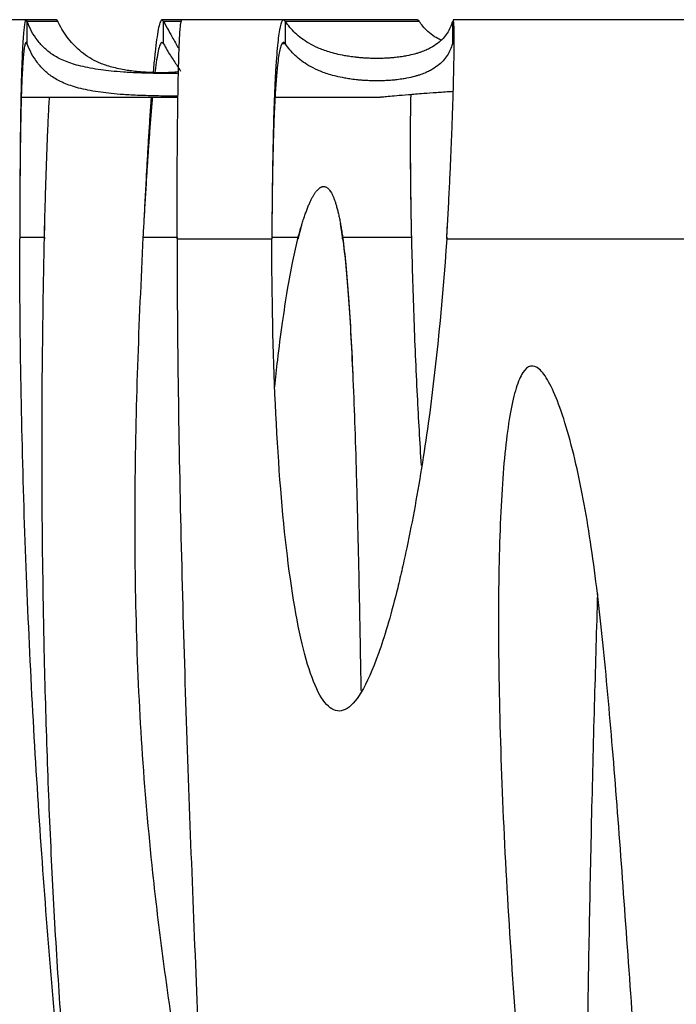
# Model space of a CAD drawing. Header units: millimetres. Extents: x 65 to 2129, y 75 to 1124.
# Tile 21 of 26: x 951 to 1096, y 906 to 1124. Entities that reach past the tile are written whole.
import ezdxf

# ---------------------------------------------------------------- set-up
doc = ezdxf.new("R2010")
doc.units = ezdxf.units.MM

msp = doc.modelspace()

# ---------------------------------------------------------------- linework, layer by layer
at = {"color": 7, "linetype": 'Continuous', "lineweight": 25}
for p, q in [((951.979, 1124.017), (921.739, 1124.017)), ((958.739, 1124.017), (951.979, 1124.017)), ((952.198, 1118.72), (952.198, 1123.683)), ((959.023, 1123.683), (952.198, 1123.683)), ((986.554, 1124.017), (982.137, 1124.017)), ((986.396, 1123.683), (982.471, 1123.683)), ((982.471, 1118.72), (982.471, 1123.683)), ((1009.105, 1124.017), (986.554, 1124.017)), ((1038.812, 1124.017), (1009.105, 1124.017)), ((1009.5, 1118.72), (1009.5, 1123.683)), ((1039.186, 1123.683), (1009.5, 1123.683)), ((1046.563, 1123.683), (1046.563, 1118.72)), ((1098.93, 1124.017), (1046.71, 1124.017)), ((952.198, 1118.72), (951.78, 1118.72)), ((1009.5, 1118.72), (1008.751, 1118.72)), ((1046.823, 1118.72), (1046.563, 1118.72)), ((950.915, 1106.854), (985.675, 1106.854)), ((1007.203, 1106.854), (1030.596, 1106.854)), ((956.036, 1075.472), (956.12, 1079.017)), ((978.078, 1079.017), (978.078, 1079.017)), ((985.474, 1079.327), (985.474, 1079.292)), ((1012.362, 1075.472), (1013.237, 1078.86)), ((1021.691, 1078.901), (1022.208, 1075.472)), ((1045.302, 1075.866), (1045.494, 1078.879)), ((950.562, 1075.866), (956.036, 1075.866)), ((956.036, 1075.866), (956.036, 1075.472)), ((977.9, 1075.866), (985.47, 1075.866)), ((985.47, 1075.866), (985.47, 1075.472)), ((985.47, 1075.472), (1006.504, 1075.472)), ((1006.506, 1075.866), (1012.362, 1075.866)), ((1012.362, 1075.866), (1012.362, 1075.472)), ((1022.208, 1075.866), (1037.522, 1075.866)), ((1022.208, 1075.472), (1022.208, 1075.866)), ((1045.302, 1075.866), (1045.302, 1075.472)), ((1045.302, 1075.472), (1098.319, 1075.472)), ((976.086, 1012.33), (976.086, 1011.936))]:
    msp.add_line(p, q, dxfattribs=at)
for points, knots in [([(952.198, 1123.683), (952.129, 1123.893), (952.061, 1123.998), (951.989, 1124.017), (951.981, 1124.017), (951.964, 1124.016), (951.956, 1124.014), (951.931, 1124.003), (951.914, 1123.989), (951.866, 1123.932), (951.834, 1123.87), (951.678, 1123.444), (951.563, 1122.728), (951.353, 1120.607), (951.258, 1119.201), (951.13, 1116.64), (951.09, 1115.712), (951.033, 1114.217), (951.015, 1113.701), (950.988, 1112.904), (950.98, 1112.634), (950.967, 1112.223), (950.963, 1112.085), (950.956, 1111.877), (950.954, 1111.807), (950.951, 1111.702), (950.95, 1111.667), (950.949, 1111.615), (950.948, 1111.597), (950.947, 1111.562), (950.947, 1111.542), (950.889, 1109.566), (950.838, 1107.325), (950.749, 1102.277), (950.711, 1099.469), (950.646, 1093.339), (950.621, 1090.016), (950.581, 1082.982), (950.568, 1079.272), (950.561, 1075.472)], [0, 0, 0, 0, 0.0625, 0.0625, 0.0703125, 0.0703125, 0.078125, 0.078125, 0.09375, 0.09375, 0.125, 0.125, 0.25, 0.25, 0.375, 0.375, 0.4375, 0.4375, 0.46875, 0.46875, 0.484375, 0.484375, 0.4921875, 0.4921875, 0.4960938, 0.4960938, 0.4980469, 0.4980469, 0.4990234, 0.4990234, 0.5, 0.5, 0.625, 0.625, 0.75, 0.75, 0.875, 0.875, 1, 1, 1, 1]), ([(985.773, 1112.104), (985.598, 1112.104), (984.87, 1112.103), (983.27, 1112.114), (981.117, 1112.142), (979.003, 1112.191), (976.327, 1112.283), (973.47, 1112.433), (970.774, 1112.664), (967.541, 1113.063), (963.939, 1113.731), (960.568, 1114.801), (958.012, 1116.116), (956.065, 1117.67), (954.487, 1119.453), (953.144, 1121.436), (952.514, 1122.934), (952.198, 1123.683)], [0, 0, 0, 0, 0.00303055, 0.01258054, 0.02865105, 0.04861796, 0.06867507, 0.11624419, 0.16404146, 0.2118372, 0.32529887, 0.43888693, 0.55265993, 0.66650325, 0.78017929, 0.89008914, 1, 1, 1, 1]), ([(958.739, 1123.989), (958.749, 1123.998), (958.84, 1124.084), (958.937, 1123.872), (959.023, 1123.683)], [0, 0, 0, 0, 0.1077994, 1, 1, 1, 1]), ([(985.783, 1112.551), (985.773, 1112.548), (985.555, 1112.487), (984.954, 1112.418), (984.031, 1112.344), (983.407, 1112.314), (982.842, 1112.298), (982.418, 1112.291), (981.98, 1112.289), (981.548, 1112.291), (980.975, 1112.298), (980.116, 1112.32), (979.198, 1112.358), (977.903, 1112.438), (976.436, 1112.559), (975.031, 1112.734), (973.027, 1113.06), (970.568, 1113.612), (968.084, 1114.505), (966.052, 1115.58), (963.732, 1117.224), (961.281, 1119.687), (959.755, 1122.17), (959.069, 1123.589), (959.023, 1123.683)], [0, 0, 0, 0, 0.00149063, 0.0346612, 0.04686945, 0.05538718, 0.05866511, 0.06197419, 0.06416389, 0.06635416, 0.069487, 0.07539042, 0.08810495, 0.10090379, 0.13438632, 0.16794767, 0.20151177, 0.30160344, 0.40175429, 0.50195801, 0.60212181, 0.79419659, 0.9862766, 1, 1, 1, 1]), ([(982.471, 1123.683), (982.335, 1123.859), (982.067, 1124.206), (981.676, 1123.513), (981.301, 1122.038), (980.943, 1119.83), (980.6, 1116.989), (980.342, 1114.461), (980.198, 1112.75), (980.163, 1112.323)], [0, 0, 0, 0, 0.17348154, 0.34104984, 0.50270385, 0.65844254, 0.80826495, 0.95217016, 1, 1, 1, 1]), ([(982.471, 1123.683), (983.203, 1122.36), (984.512, 1119.996), (985.496, 1118.272), (985.93, 1117.512)], [0, 0, 0, 0, 0.559352, 1, 1, 1, 1]), ([(985.47, 1075.472), (985.472, 1077.309), (985.475, 1080.958), (985.492, 1086.378), (985.518, 1091.613), (985.553, 1096.599), (985.598, 1101.275), (985.652, 1105.591), (985.716, 1109.505), (985.789, 1112.984), (985.871, 1116.004), (985.963, 1118.549), (986.065, 1120.609), (986.175, 1122.187), (986.296, 1123.275), (986.421, 1123.914), (986.511, 1123.971), (986.554, 1123.998)], [0, 0, 0, 0, 0.0742456, 0.1474628, 0.2196517, 0.2908125, 0.3609456, 0.4300509, 0.4981289, 0.5651797, 0.6312035, 0.6962007, 0.7601716, 0.8231164, 0.8850355, 0.9459291, 1, 1, 1, 1]), ([(1009.5, 1123.683), (1009.36, 1123.917), (1009.238, 1124.001), (1009.121, 1124.017), (1009.109, 1124.017), (1009.081, 1124.016), (1009.067, 1124.014), (1009.024, 1124.005), (1008.996, 1123.993), (1008.912, 1123.941), (1008.857, 1123.884), (1008.588, 1123.492), (1008.387, 1122.825), (1008.014, 1120.778), (1007.843, 1119.399), (1007.608, 1116.821), (1007.533, 1115.877), (1007.427, 1114.34), (1007.393, 1113.807), (1007.342, 1112.979), (1007.326, 1112.698), (1007.301, 1112.27), (1007.293, 1112.125), (1007.281, 1111.908), (1007.277, 1111.835), (1007.271, 1111.725), (1007.269, 1111.688), (1007.266, 1111.633), (1007.265, 1111.615), (1007.263, 1111.578), (1007.262, 1111.557), (1007.148, 1109.439), (1007.047, 1107.064), (1006.871, 1101.812), (1006.796, 1098.934), (1006.67, 1092.767), (1006.619, 1089.478), (1006.543, 1082.629), (1006.517, 1079.071), (1006.504, 1075.472)], [0, 0, 0, 0, 0.0625, 0.0625, 0.0703125, 0.0703125, 0.078125, 0.078125, 0.09375, 0.09375, 0.125, 0.125, 0.25, 0.25, 0.375, 0.375, 0.4375, 0.4375, 0.46875, 0.46875, 0.484375, 0.484375, 0.4921875, 0.4921875, 0.4960938, 0.4960938, 0.4980469, 0.4980469, 0.4990234, 0.4990234, 0.5, 0.5, 0.625, 0.625, 0.75, 0.75, 0.875, 0.875, 1, 1, 1, 1]), ([(1046.563, 1123.683), (1046.309, 1122.761), (1045.932, 1121.895), (1045.135, 1120.676), (1044.831, 1120.284), (1044.128, 1119.526), (1043.73, 1119.161), (1042.812, 1118.459), (1042.293, 1118.121), (1041.386, 1117.637), (1041.061, 1117.479), (1040.357, 1117.171), (1039.976, 1117.021), (1039.348, 1116.801), (1039.129, 1116.728), (1038.666, 1116.585), (1038.423, 1116.515), (1037.65, 1116.307), (1037.08, 1116.173), (1036.071, 1115.981), (1035.709, 1115.919), (1035.102, 1115.828), (1034.889, 1115.798), (1034.435, 1115.739), (1034.192, 1115.71), (1033.669, 1115.654), (1033.391, 1115.628), (1032.933, 1115.59), (1032.774, 1115.578), (1032.439, 1115.554), (1032.261, 1115.543), (1031.887, 1115.522), (1031.692, 1115.513), (1031.279, 1115.496), (1031.06, 1115.489), (1030.61, 1115.477), (1030.378, 1115.473), (1029.897, 1115.47), (1029.654, 1115.47), (1029.179, 1115.474), (1028.941, 1115.478), (1028.49, 1115.49), (1028.276, 1115.497), (1027.862, 1115.514), (1027.664, 1115.523), (1027.289, 1115.544), (1027.111, 1115.554), (1026.6, 1115.589), (1026.286, 1115.614), (1025.703, 1115.667), (1025.435, 1115.694), (1024.676, 1115.778), (1024.23, 1115.837), (1023.403, 1115.959), (1023.023, 1116.021), (1021.955, 1116.215), (1021.34, 1116.348), (1020.213, 1116.623), (1019.703, 1116.765), (1018.753, 1117.056), (1018.313, 1117.205), (1017.484, 1117.511), (1017.095, 1117.668), (1015.99, 1118.149), (1015.332, 1118.484), (1014.126, 1119.183), (1013.58, 1119.546), (1012.571, 1120.3), (1012.11, 1120.69), (1010.829, 1121.903), (1010.113, 1122.766), (1009.5, 1123.683)], [0, 0, 0, 0, 0.125, 0.125, 0.1875, 0.1875, 0.25, 0.25, 0.3125, 0.3125, 0.34375, 0.34375, 0.375, 0.375, 0.390625, 0.390625, 0.40625, 0.40625, 0.4375, 0.4375, 0.453125, 0.453125, 0.4609375, 0.4609375, 0.46875, 0.46875, 0.4765625, 0.4765625, 0.4804688, 0.4804688, 0.484375, 0.484375, 0.4882813, 0.4882813, 0.4921875, 0.4921875, 0.4960938, 0.4960938, 0.5, 0.5, 0.5039063, 0.5039063, 0.5078125, 0.5078125, 0.5117188, 0.5117188, 0.515625, 0.515625, 0.5234375, 0.5234375, 0.53125, 0.53125, 0.546875, 0.546875, 0.5625, 0.5625, 0.59375, 0.59375, 0.625, 0.625, 0.65625, 0.65625, 0.6875, 0.6875, 0.75, 0.75, 0.8125, 0.8125, 0.875, 0.875, 1, 1, 1, 1]), ([(1038.812, 1123.991), (1038.823, 1124), (1038.935, 1124.089), (1039.067, 1123.876), (1039.186, 1123.683)], [0, 0, 0, 0, 0.0955257, 1, 1, 1, 1]), ([(1044.022, 1119.526), (1043.529, 1119.781), (1042.361, 1120.387), (1041.105, 1121.433), (1039.996, 1122.562), (1039.435, 1123.339), (1039.186, 1123.683)], [0, 0, 0, 0, 0.2073481, 0.4912832, 0.7744803, 1, 1, 1, 1]), ([(1045.302, 1075.472), (1045.402, 1077.213), (1045.602, 1080.682), (1045.867, 1085.859), (1046.105, 1090.908), (1046.314, 1095.769), (1046.494, 1100.382), (1046.645, 1104.694), (1046.767, 1108.657), (1046.86, 1112.227), (1046.925, 1115.371), (1046.96, 1118.059), (1046.967, 1120.268), (1046.944, 1121.981), (1046.894, 1123.197), (1046.822, 1123.806), (1046.757, 1124.022), (1046.72, 1124), (1046.71, 1123.995)], [0, 0, 0, 0, 0.0704463, 0.1404035, 0.2098735, 0.2788582, 0.3473595, 0.4153796, 0.4829205, 0.5499842, 0.6165729, 0.6826888, 0.7483341, 0.8135111, 0.8782222, 0.9424697, 0.9850561, 1, 1, 1, 1]), ([(952.198, 1118.72), (952.131, 1118.854), (951.995, 1119.12), (951.8, 1118.888), (951.621, 1118.194), (951.456, 1117.008), (951.306, 1115.366), (951.185, 1113.52), (951.089, 1111.645), (951.014, 1109.872), (950.937, 1107.727), (950.862, 1105.115), (950.791, 1101.932), (950.729, 1098.375), (950.676, 1094.454), (950.633, 1090.194), (950.599, 1085.63), (950.58, 1082.056), (950.574, 1080.027), (950.572, 1079.61)], [0, 0, 0, 0, 0.0665654, 0.1332932, 0.1999189, 0.2661926, 0.3321151, 0.397687, 0.4412192, 0.484596, 0.5278175, 0.5853692, 0.6453336, 0.7077111, 0.7725018, 0.839706, 0.9093238, 0.9813551, 1, 1, 1, 1]), ([(985.679, 1107.114), (985.535, 1107.114), (984.839, 1107.113), (983.27, 1107.125), (981.116, 1107.153), (979.003, 1107.203), (976.326, 1107.296), (973.469, 1107.448), (970.773, 1107.681), (967.54, 1108.084), (963.938, 1108.755), (960.566, 1109.83), (958.01, 1111.148), (956.063, 1112.705), (954.485, 1114.49), (953.143, 1116.474), (952.513, 1117.971), (952.198, 1118.72)], [0, 0, 0, 0, 0.0024907, 0.0120463, 0.028127, 0.0481074, 0.068178, 0.1157806, 0.1636115, 0.2114409, 0.3249821, 0.4386497, 0.5525024, 0.6664255, 0.7801812, 0.8900901, 1, 1, 1, 1]), ([(982.471, 1118.72), (982.335, 1118.877), (982.067, 1119.186), (981.676, 1118.566), (981.301, 1117.269), (980.943, 1115.256), (980.696, 1113.569), (980.57, 1112.429), (980.557, 1112.31)], [0, 0, 0, 0, 0.210106, 0.4130493, 0.6088285, 0.7974424, 0.9788899, 1, 1, 1, 1]), ([(982.471, 1118.72), (982.974, 1117.834), (983.98, 1116.062), (985.37, 1114.074), (986.014, 1113.059), (986.254, 1112.681)], [0, 0, 0, 0, 0.3854318, 0.7713138, 1, 1, 1, 1]), ([(1009.5, 1118.72), (1009.415, 1118.824), (1009.254, 1119.019), (1009.019, 1119.034), (1008.764, 1118.835), (1008.486, 1118.25), (1008.196, 1117.121), (1007.928, 1115.518), (1007.709, 1113.682), (1007.533, 1111.785), (1007.391, 1109.962), (1007.243, 1107.718), (1007.096, 1104.968), (1006.955, 1101.63), (1006.832, 1097.959), (1006.729, 1093.982), (1006.643, 1089.733), (1006.578, 1085.255), (1006.538, 1081.647), (1006.527, 1079.555), (1006.524, 1079.019)], [0, 0, 0, 0, 0.0464503, 0.087015, 0.1295486, 0.1937864, 0.2585713, 0.3239053, 0.3897905, 0.434034, 0.4785241, 0.5232614, 0.5838131, 0.64575, 0.7090736, 0.7737855, 0.839887, 0.9073794, 0.9762639, 1, 1, 1, 1]), ([(1046.563, 1118.72), (1046.309, 1117.799), (1045.932, 1116.931), (1045.135, 1115.713), (1044.831, 1115.32), (1044.128, 1114.562), (1043.73, 1114.197), (1042.812, 1113.494), (1042.293, 1113.156), (1041.386, 1112.671), (1041.061, 1112.513), (1040.357, 1112.204), (1039.976, 1112.053), (1039.348, 1111.833), (1039.129, 1111.761), (1038.666, 1111.618), (1038.423, 1111.547), (1037.65, 1111.339), (1037.08, 1111.205), (1036.071, 1111.012), (1035.709, 1110.949), (1035.102, 1110.858), (1034.89, 1110.828), (1034.435, 1110.769), (1034.192, 1110.74), (1033.669, 1110.685), (1033.391, 1110.658), (1032.933, 1110.62), (1032.774, 1110.608), (1032.439, 1110.584), (1032.261, 1110.573), (1031.888, 1110.552), (1031.692, 1110.543), (1031.279, 1110.526), (1031.06, 1110.518), (1030.61, 1110.507), (1030.378, 1110.503), (1029.897, 1110.499), (1029.654, 1110.499), (1029.179, 1110.504), (1028.942, 1110.508), (1028.49, 1110.519), (1028.276, 1110.527), (1027.862, 1110.543), (1027.664, 1110.553), (1027.289, 1110.573), (1027.111, 1110.584), (1026.6, 1110.619), (1026.286, 1110.644), (1025.703, 1110.697), (1025.435, 1110.724), (1024.676, 1110.808), (1024.23, 1110.867), (1023.403, 1110.989), (1023.023, 1111.052), (1021.955, 1111.246), (1021.34, 1111.38), (1020.213, 1111.656), (1019.703, 1111.797), (1018.753, 1112.089), (1018.313, 1112.238), (1017.484, 1112.545), (1017.095, 1112.702), (1015.99, 1113.183), (1015.332, 1113.519), (1014.126, 1114.219), (1013.58, 1114.582), (1012.571, 1115.336), (1012.11, 1115.727), (1010.829, 1116.94), (1010.113, 1117.803), (1009.5, 1118.72)], [0, 0, 0, 0, 0.125, 0.125, 0.1875, 0.1875, 0.25, 0.25, 0.3125, 0.3125, 0.34375, 0.34375, 0.375, 0.375, 0.390625, 0.390625, 0.40625, 0.40625, 0.4375, 0.4375, 0.453125, 0.453125, 0.4609375, 0.4609375, 0.46875, 0.46875, 0.4765625, 0.4765625, 0.4804688, 0.4804688, 0.484375, 0.484375, 0.4882813, 0.4882813, 0.4921875, 0.4921875, 0.4960938, 0.4960938, 0.5, 0.5, 0.5039063, 0.5039063, 0.5078125, 0.5078125, 0.5117188, 0.5117188, 0.515625, 0.515625, 0.5234375, 0.5234375, 0.53125, 0.53125, 0.546875, 0.546875, 0.5625, 0.5625, 0.59375, 0.59375, 0.625, 0.625, 0.65625, 0.65625, 0.6875, 0.6875, 0.75, 0.75, 0.8125, 0.8125, 0.875, 0.875, 1, 1, 1, 1]), ([(1046.664, 1118.985), (1046.659, 1118.977), (1046.647, 1118.959), (1046.628, 1118.921), (1046.608, 1118.87), (1046.586, 1118.804), (1046.571, 1118.749), (1046.563, 1118.72)], [0, 0, 0, 0, 0.1756724, 0.3635087, 0.5635087, 0.7756725, 1, 1, 1, 1]), ([(1046.748, 1108.125), (1046.582, 1108.115), (1045.174, 1108.028), (1042.954, 1107.872), (1039.663, 1107.633), (1036.655, 1107.391), (1034.065, 1107.166), (1032.225, 1106.999), (1030.917, 1106.878), (1030.709, 1106.867), (1030.596, 1106.861)], [0, 0, 0, 0, 0.0134167, 0.1140329, 0.2152177, 0.3635635, 0.5131003, 0.6656146, 0.8188862, 1, 1, 1, 1]), ([(1037.522, 1075.866), (1037.488, 1077.512), (1037.422, 1080.755), (1037.35, 1085.534), (1037.299, 1090.076), (1037.272, 1094.334), (1037.268, 1098.27), (1037.284, 1101.48), (1037.314, 1104.044), (1037.346, 1105.91), (1037.374, 1106.992), (1037.386, 1107.446)], [0, 0, 0, 0, 0.1419353, 0.2797139, 0.4133379, 0.5428098, 0.6681324, 0.7893086, 0.86781, 0.9444699, 1, 1, 1, 1]), ([(956.036, 1075.866), (956.075, 1077.368), (956.153, 1080.369), (956.282, 1084.858), (956.419, 1089.261), (956.566, 1093.524), (956.721, 1097.6), (956.885, 1101.421), (957.035, 1104.534), (957.133, 1106.222), (957.169, 1106.854)], [0, 0, 0, 0, 0.1325842, 0.2648624, 0.3968351, 0.5285028, 0.6598663, 0.790926, 0.9216825, 1, 1, 1, 1]), ([(979.993, 1106.854), (979.982, 1106.739), (979.872, 1105.596), (979.67, 1103.126), (979.392, 1099.555), (979.131, 1095.894), (978.886, 1092.256), (978.634, 1088.328), (978.379, 1084.179), (978.127, 1079.902), (977.973, 1077.171), (977.9, 1075.866)], [0, 0, 0, 0, 0.0149783, 0.1483595, 0.2757609, 0.3971817, 0.5126213, 0.622079, 0.758683, 0.8846574, 1, 1, 1, 1]), ([(979.727, 1106.854), (979.707, 1106.588), (979.593, 1105.091), (979.393, 1102.098), (979.131, 1098.01), (978.886, 1093.909), (978.634, 1089.492), (978.38, 1084.824), (978.188, 1081.194), (978.093, 1079.304), (978.079, 1079.017)], [0, 0, 0, 0, 0.0350514, 0.1970522, 0.3514498, 0.4982434, 0.637432, 0.8111432, 0.9713406, 1, 1, 1, 1]), ([(1037.46, 1079.017), (1037.448, 1079.686), (1037.405, 1082.152), (1037.35, 1086.35), (1037.3, 1091.45), (1037.274, 1095.548), (1037.273, 1097.838), (1037.273, 1098.617)], [0, 0, 0, 0, 0.0988766, 0.3643933, 0.6219067, 0.8714205, 1, 1, 1, 1]), ([(1012.362, 1075.866), (1012.42, 1076.079), (1012.535, 1076.497), (1012.709, 1077.116), (1012.882, 1077.717), (1013.055, 1078.299), (1013.227, 1078.863), (1013.398, 1079.409), (1013.568, 1079.935), (1013.738, 1080.443), (1013.907, 1080.932), (1014.075, 1081.402), (1014.243, 1081.854), (1014.41, 1082.286), (1014.576, 1082.7), (1014.741, 1083.094), (1014.906, 1083.47), (1015.07, 1083.826), (1015.233, 1084.164), (1015.396, 1084.483), (1015.558, 1084.784), (1015.719, 1085.065), (1015.879, 1085.328), (1016.039, 1085.573), (1016.198, 1085.799), (1016.356, 1086.006), (1016.514, 1086.195), (1016.671, 1086.365), (1016.827, 1086.517), (1016.983, 1086.651), (1017.138, 1086.766), (1017.292, 1086.863), (1017.446, 1086.942), (1017.6, 1087.003), (1017.799, 1087.058), (1018.052, 1087.082), (1018.353, 1087.031), (1018.645, 1086.902), (1018.928, 1086.696), (1019.202, 1086.416), (1019.469, 1086.062), (1019.73, 1085.633), (1019.985, 1085.128), (1020.234, 1084.547), (1020.477, 1083.889), (1020.715, 1083.154), (1020.946, 1082.341), (1021.172, 1081.45), (1021.392, 1080.482), (1021.607, 1079.436), (1021.815, 1078.314), (1022.018, 1077.115), (1022.143, 1076.291), (1022.208, 1075.866)], [0, 0, 0, 0, 0.0259205, 0.0511307, 0.0756318, 0.0994251, 0.1225119, 0.1448938, 0.1665723, 0.1875494, 0.2078269, 0.2274072, 0.2462926, 0.264486, 0.2819903, 0.2988091, 0.3149462, 0.330406, 0.3451935, 0.3593144, 0.3727754, 0.385584, 0.397749, 0.4092806, 0.420191, 0.4304944, 0.4402078, 0.4493513, 0.4579491, 0.4660304, 0.4736303, 0.4807909, 0.4875626, 0.4940049, 0.5001867, 0.5118911, 0.5234771, 0.5357083, 0.5492394, 0.5645594, 0.5820074, 0.6018136, 0.6241353, 0.6490824, 0.6767333, 0.7071456, 0.7403624, 0.776417, 0.8153352, 0.8571374, 0.9018404, 0.9494575, 1, 1, 1, 1]), ([(985.47, 1075.472), (985.496, 1053.079), (985.836, 1030.032), (986.67, 995.582), (987.001, 984.119), (987.736, 961.412), (988.139, 950.168), (988.984, 928.071), (989.425, 917.218), (990.309, 896.062), (990.752, 885.76), (991.606, 865.853), (992.017, 856.248), (992.776, 837.866), (993.124, 829.088), (993.73, 812.471), (993.987, 804.632), (994.39, 789.986), (994.535, 783.179), (994.696, 770.672), (994.712, 764.97), (994.604, 754.728), (994.479, 750.186), (994.084, 742.297), (993.813, 738.949), (993.125, 733.464), (992.709, 731.327), (991.734, 728.261), (991.177, 727.333), (989.931, 726.668), (989.242, 726.931), (987.748, 728.617), (986.942, 730.04), (985.231, 734.001), (984.326, 736.54), (981.491, 745.745), (979.441, 754.006), (975.202, 774.236), (973.014, 786.203), (968.691, 813.218), (966.556, 828.263), (962.523, 860.766), (960.624, 878.222), (957.221, 914.867), (955.718, 934.056), (953.236, 973.48), (952.258, 993.717), (950.925, 1034.529), (950.57, 1055.106), (950.561, 1075.472)], [0, 0, 0, 0, 0.0625, 0.0625, 0.09375, 0.09375, 0.125, 0.125, 0.15625, 0.15625, 0.1875, 0.1875, 0.21875, 0.21875, 0.25, 0.25, 0.28125, 0.28125, 0.3125, 0.3125, 0.34375, 0.34375, 0.375, 0.375, 0.40625, 0.40625, 0.4375, 0.4375, 0.46875, 0.46875, 0.5, 0.5, 0.53125, 0.53125, 0.5625, 0.5625, 0.625, 0.625, 0.6875, 0.6875, 0.75, 0.75, 0.8125, 0.8125, 0.875, 0.875, 0.9375, 0.9375, 1, 1, 1, 1]), ([(991.925, 729.42), (991.612, 729.799), (990.512, 731.132), (988.979, 733.997), (986.9, 738.371), (984.716, 744.054), (982.495, 750.765), (980.351, 758.179), (978.287, 766.176), (976.251, 774.962), (974.114, 785.18), (971.923, 796.894), (969.719, 810.159), (967.629, 824.335), (965.669, 839.365), (963.854, 855.188), (962.079, 872.916), (960.406, 892.566), (958.899, 914.138), (957.659, 936.428), (956.695, 959.305), (955.937, 985.086), (955.509, 1013.639), (955.484, 1044.754), (955.852, 1065.515), (956.036, 1075.866)], [0, 0, 0, 0, 0.0041961, 0.0147554, 0.0276103, 0.0456608, 0.0667599, 0.088084, 0.1116647, 0.1374153, 0.1652482, 0.2009746, 0.2393756, 0.2802972, 0.3235816, 0.3690657, 0.41658, 0.4760269, 0.5378196, 0.6016162, 0.6670547, 0.7337522, 0.8223229, 0.9114058, 1, 1, 1, 1]), ([(977.9, 1075.866), (977.457, 1066.321), (976.575, 1047.304), (975.973, 1018.885), (976.188, 990.697), (977.449, 962.681), (979.594, 937.933), (982.19, 916.283), (984.866, 897.562), (987.915, 878.434), (990.437, 863.605), (991.825, 855.118), (992.141, 853.185)], [0, 0, 0, 0, 0.1281193, 0.255246, 0.3810791, 0.5060151, 0.6311675, 0.714046, 0.7983466, 0.8846997, 0.9737301, 1, 1, 1, 1]), ([(1045.302, 1075.472), (1044.368, 1061.624), (1043.015, 1047.778), (1040.255, 1027.843), (1039.213, 1021.338), (1037.454, 1011.901), (1036.835, 1008.809), (1036.02, 1005.022), (1035.854, 1004.269), (1035.519, 1002.771), (1035.349, 1002.022), (1034.839, 999.822), (1034.5, 998.412), (1032.809, 991.648), (1031.473, 987.14), (1028.858, 979.81), (1027.579, 976.988), (1023.859, 970.856), (1021.536, 969.881), (1017.329, 973.045), (1015.444, 977.181), (1012.193, 989.392), (1010.826, 997.465), (1008.644, 1016.36), (1007.83, 1027.181), (1006.758, 1050.411), (1006.499, 1062.819), (1006.504, 1075.472)], [0, 0, 0, 0, 0.125, 0.125, 0.1875, 0.1875, 0.21875, 0.21875, 0.2265625, 0.2265625, 0.234375, 0.234375, 0.25, 0.25, 0.3125, 0.3125, 0.375, 0.375, 0.5, 0.5, 0.625, 0.625, 0.75, 0.75, 0.875, 0.875, 1, 1, 1, 1]), ([(1007.174, 1042.629), (1007.375, 1044.595), (1007.86, 1049.353), (1008.793, 1056.552), (1009.916, 1063.893), (1011.057, 1070.232), (1011.952, 1074.094), (1012.362, 1075.866)], [0, 0, 0, 0, 0.1761034, 0.426206, 0.646788, 0.8379581, 1, 1, 1, 1]), ([(1022.208, 1075.866), (1022.454, 1073.831), (1022.996, 1069.364), (1023.565, 1062.04), (1024.088, 1053.536), (1024.535, 1043.883), (1024.932, 1033.133), (1025.31, 1020.555), (1025.667, 1006.122), (1025.992, 990.658), (1026.169, 980.246), (1026.254, 975.279)], [0, 0, 0, 0, 0.06105511, 0.1340551, 0.21877432, 0.31487622, 0.42190072, 0.53924762, 0.68976095, 0.85200362, 1, 1, 1, 1]), ([(1022.208, 1075.472), (1022.707, 1071.811), (1023.139, 1067.322), (1023.894, 1056.753), (1024.217, 1050.674), (1024.504, 1043.855)], [0, 0, 0, 0, 0.5, 0.5, 1, 1, 1, 1]), ([(1039.672, 1025.208), (1039.373, 1030.371), (1038.731, 1041.471), (1038.003, 1058.358), (1037.681, 1070.084), (1037.522, 1075.866)], [0, 0, 0, 0, 0.3059762, 0.6577992, 1, 1, 1, 1]), ([(1072.38, 1031.741), (1073.89, 1026.368), (1075.137, 1020.543), (1077.302, 1007.991), (1078.22, 1001.265), (1079.874, 986.973), (1080.611, 979.406), (1082.01, 963.54), (1082.672, 955.24), (1083.981, 938.055), (1084.628, 929.17), (1085.931, 911.009), (1086.587, 901.733), (1087.897, 883.023), (1088.551, 873.589), (1089.826, 854.836), (1090.446, 845.516), (1092.187, 818.176), (1093.184, 800.777), (1094.13, 777.794), (1094.353, 770.653), (1094.576, 757.703), (1094.576, 751.894), (1094.324, 741.864), (1094.072, 737.644), (1093.308, 730.997), (1092.796, 728.57), (1091.52, 725.647), (1090.756, 725.151), (1089.003, 726.153), (1088.013, 727.651), (1085.851, 732.622), (1084.679, 736.095), (1082.206, 744.918), (1080.905, 750.268), (1078.237, 762.667), (1076.871, 769.717), (1074.138, 785.27), (1072.772, 793.774), (1070.107, 811.929), (1068.808, 821.581), (1066.338, 841.678), (1065.166, 852.123), (1063.006, 873.416), (1062.017, 884.264), (1060.266, 905.947), (1059.504, 916.781), (1057.616, 948.614), (1056.888, 968.943), (1056.74, 995.441), (1056.847, 1003.608), (1057.387, 1018.173), (1057.819, 1024.57), (1059.013, 1035.185), (1059.775, 1039.4), (1061.155, 1043.815), (1061.654, 1044.969), (1062.727, 1046.604), (1063.301, 1047.087), (1064.515, 1047.35), (1065.156, 1047.132), (1066.494, 1045.978), (1067.192, 1045.043), (1068.629, 1042.452), (1069.368, 1040.797), (1070.866, 1036.785), (1071.626, 1034.428), (1072.38, 1031.741)], [0, 0, 0, 0, 0.03125, 0.03125, 0.0625, 0.0625, 0.09375, 0.09375, 0.125, 0.125, 0.15625, 0.15625, 0.1875, 0.1875, 0.21875, 0.21875, 0.25, 0.25, 0.3125, 0.3125, 0.34375, 0.34375, 0.375, 0.375, 0.40625, 0.40625, 0.4375, 0.4375, 0.46875, 0.46875, 0.5, 0.5, 0.53125, 0.53125, 0.5625, 0.5625, 0.59375, 0.59375, 0.625, 0.625, 0.65625, 0.65625, 0.6875, 0.6875, 0.71875, 0.71875, 0.75, 0.75, 0.8125, 0.8125, 0.84375, 0.84375, 0.875, 0.875, 0.90625, 0.90625, 0.921875, 0.921875, 0.9375, 0.9375, 0.953125, 0.953125, 0.96875, 0.96875, 0.984375, 0.984375, 1, 1, 1, 1]), ([(1078.737, 996.727), (1078.51, 989.007), (1078.029, 972.686), (1077.4, 948.059), (1076.875, 923.068), (1076.491, 898.892), (1076.227, 875.595), (1076.05, 854.747), (1075.886, 836.358), (1075.694, 820.394), (1075.377, 805.426), (1075.019, 793.435), (1074.593, 786.451), (1074.45, 784.101)], [0, 0, 0, 0, 0.1089438, 0.2303215, 0.3474895, 0.4615245, 0.5713909, 0.6761221, 0.7556049, 0.8308005, 0.9013146, 0.9667867, 1, 1, 1, 1])]:
    msp.add_open_spline(points, degree=3, knots=knots, dxfattribs=at)

doc.saveas('drawing.dxf')
